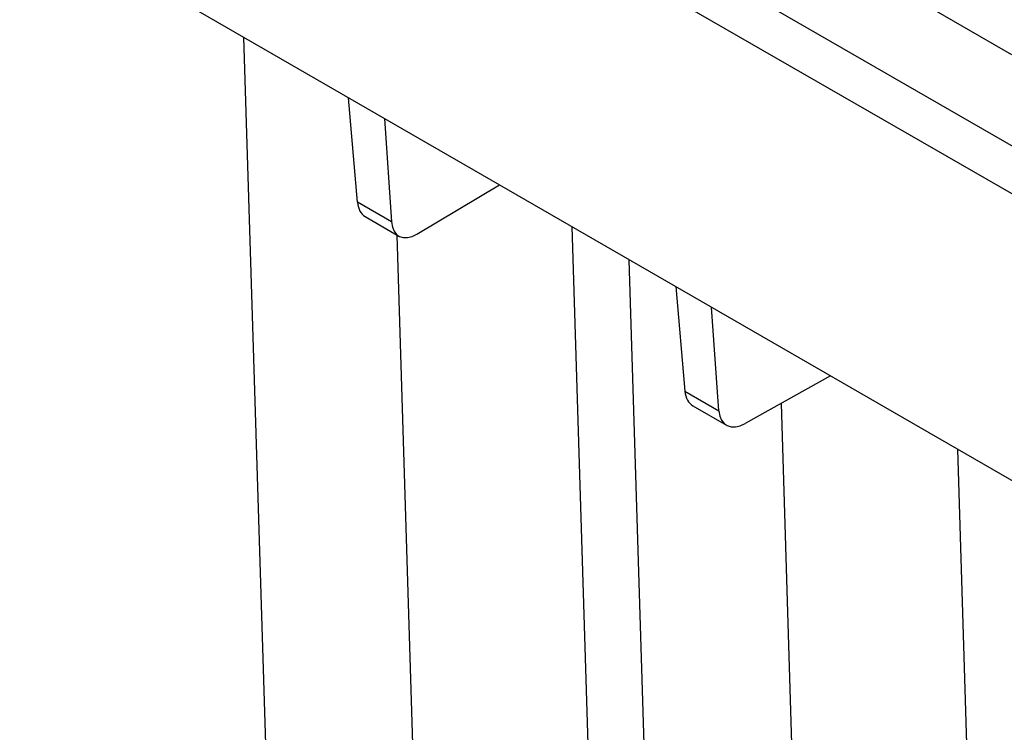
# Paper-space layout '1012-790 Hybird Padfoot' of a CAD drawing. Header units: millimetres. Extents: x 51 to 2966, y 67 to 3970.
# Tile 90 of 110: x 1578 to 1845, y 3024 to 3217. Entities that reach past the tile are written whole.
import ezdxf

# ---------------------------------------------------------------- set-up
doc = ezdxf.new("R2010")
doc.units = ezdxf.units.MM

psp = doc.layouts.new('1012-790 Hybird Padfoot')

# ---------------------------------------------------------------- linework, layer by layer
at = {"color": 7, "linetype": 'Continuous', "lineweight": 25}
for p, q in [((2000.03, 3094.45), (1441.66, 3416.79)), ((1436, 3407.1), (1994.37, 3084.76)), ((2102.94, 2944.21), (1325.12, 3393.23)), ((1846.99, 3207.58), (1637.64, 3328.44)), ((1669.41, 3167.52), (1666.98, 3195.88)), ((1676.67, 3190.29), (1678.64, 3162.18)), ((1685.51, 3158.9), (1707.88, 3172.27)), ((1678.64, 3162.18), (1669.41, 3167.52)), ((1671.45, 3163.63), (1680.62, 3158.34)), ((1727.55, 3160.92), (1732.9, 2987.17)), ((1755.75, 3144.64), (1758.25, 3116.23)), ((1767.49, 3110.89), (1765.44, 3139.05)), ((1797.77, 3120.38), (1774.6, 3107.47)), ((1758.25, 3116.23), (1767.49, 3110.89)), ((1760.37, 3112.3), (1769.53, 3107.01)), ((1832.23, 3100.49), (1837.6, 2925.94))]:
    psp.add_line(p, q, dxfattribs=at)
at = {"color": 8, "linetype": 'Continuous', "lineweight": 25}
for p, q in [((1638.47, 3212.34), (1651.35, 2793.93)), ((1684.77, 3007.97), (1680.13, 3158.62)), ((1748.9, 2964.87), (1743.14, 3151.92)), ((1784.35, 3112.9), (1789.35, 2950.76))]:
    psp.add_line(p, q, dxfattribs=at)
at = {"color": 7, "linetype": 'Continuous', "lineweight": 25}
for centre, major_axis, ratio, start_param, end_param in [((1676.32, 3172.37), (4.8, 8.77), 0.572148, 2.430521, 3.128734), ((1685.57, 3167.03), (4.94, 8.7), 0.562244, 2.439238, 3.922768), ((1765.41, 3120.94), (5.07, 8.62), 0.592475, 2.447978, 3.146191), ((1774.66, 3115.6), (5.2, 8.55), 0.58222, 2.456695, 3.940225)]:
    psp.add_ellipse(centre, major_axis=major_axis, ratio=ratio, start_param=start_param, end_param=end_param, dxfattribs=at)

doc.saveas('drawing.dxf')
